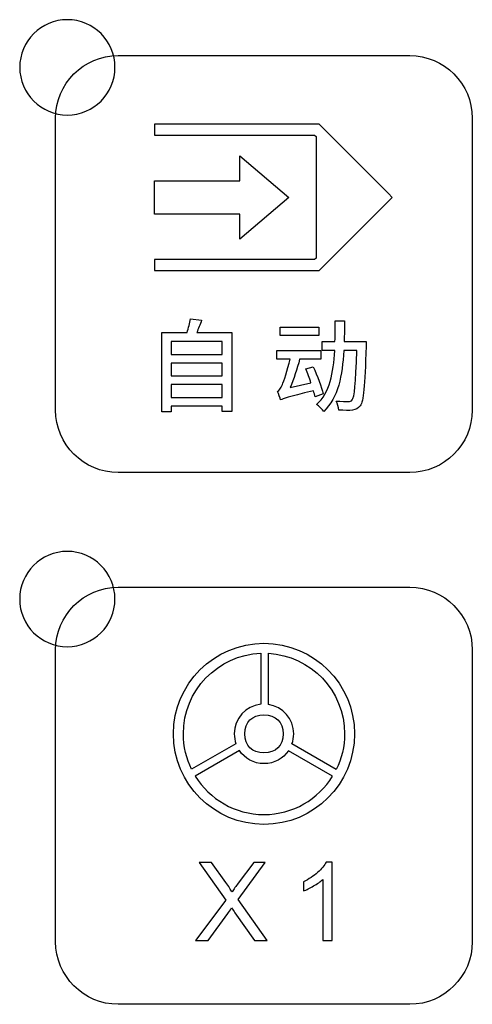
# Model space of a CAD drawing. Header units: millimetres. Extents: x 7320 to 8980, y -2461 to -1618.
# Tile 16 of 92: x 7451 to 7470, y -2179 to -2138. Entities that reach past the tile are written whole.
import ezdxf

# ---------------------------------------------------------------- set-up
doc = ezdxf.new("R2010")
doc.units = ezdxf.units.MM
doc.header["$LTSCALE"] = 3

msp = doc.modelspace()

# ---------------------------------------------------------------- linework, layer by layer
at = {"linetype": 'Continuous', "lineweight": 30}
for points, knots in [([(7453.44, -2138.15), (7454.545, -2138.15), (7455.44, -2139.045), (7455.44, -2140.15), (7455.44, -2140.15), (7455.44, -2141.254), (7454.545, -2142.15), (7453.44, -2142.15), (7453.44, -2142.15), (7452.336, -2142.15), (7451.44, -2141.254), (7451.44, -2140.15), (7451.44, -2140.15), (7451.44, -2139.045), (7452.336, -2138.15), (7453.44, -2138.15)], [0, 0, 0, 0, 0.2, 0.2, 0.2, 0.2, 0.4, 0.4, 0.4, 0.4, 0.6, 0.6, 0.6, 0.6, 1, 1, 1, 1]), ([(7455.57, -2157.155), (7455.57, -2157.155), (7467.82, -2157.155), (7467.82, -2157.155), (7467.82, -2157.155), (7469.264, -2157.155), (7470.445, -2155.974), (7470.445, -2154.53), (7470.445, -2154.53), (7470.445, -2154.53), (7470.445, -2142.28), (7470.445, -2142.28), (7470.445, -2142.28), (7470.445, -2140.836), (7469.264, -2139.655), (7467.82, -2139.655), (7467.82, -2139.655), (7467.82, -2139.655), (7455.57, -2139.655), (7455.57, -2139.655), (7455.57, -2139.655), (7454.126, -2139.655), (7452.945, -2140.836), (7452.945, -2142.28), (7452.945, -2142.28), (7452.945, -2142.28), (7452.945, -2154.53), (7452.945, -2154.53), (7452.945, -2154.53), (7452.945, -2155.974), (7454.126, -2157.155), (7455.57, -2157.155)], [0, 0, 0, 0, 0.111111, 0.111111, 0.111111, 0.111111, 0.222222, 0.222222, 0.222222, 0.222222, 0.333333, 0.333333, 0.333333, 0.333333, 0.444444, 0.444444, 0.444444, 0.444444, 0.555556, 0.555556, 0.555556, 0.555556, 0.666667, 0.666667, 0.666667, 0.666667, 0.777778, 0.777778, 0.777778, 0.777778, 1, 1, 1, 1]), ([(7457.106, -2142.539), (7457.106, -2142.539), (7463.92, -2142.539), (7463.92, -2142.539), (7463.92, -2142.539), (7463.92, -2142.539), (7464.016, -2142.539), (7464.016, -2142.539), (7464.016, -2142.539), (7464.016, -2142.539), (7464.083, -2142.606), (7464.083, -2142.606), (7464.083, -2142.606), (7464.083, -2142.606), (7466.922, -2145.445), (7466.922, -2145.445), (7466.922, -2145.445), (7466.922, -2145.445), (7467.084, -2145.608), (7467.084, -2145.608), (7467.084, -2145.608), (7467.084, -2145.608), (7466.922, -2145.77), (7466.922, -2145.77), (7466.922, -2145.77), (7466.922, -2145.77), (7464.083, -2148.61), (7464.083, -2148.61), (7464.083, -2148.61), (7464.083, -2148.61), (7464.016, -2148.677), (7464.016, -2148.677), (7464.016, -2148.677), (7464.016, -2148.677), (7463.92, -2148.677), (7463.92, -2148.677), (7463.92, -2148.677), (7463.92, -2148.677), (7457.106, -2148.677), (7457.106, -2148.677), (7457.106, -2148.677), (7457.106, -2148.677), (7457.106, -2148.447), (7457.106, -2148.447), (7457.106, -2148.447), (7457.106, -2148.447), (7457.106, -2148.217), (7457.106, -2148.217), (7457.106, -2148.217), (7457.106, -2148.217), (7457.11, -2148.217), (7457.11, -2148.217), (7457.11, -2148.217), (7457.11, -2148.217), (7463.825, -2148.217), (7463.825, -2148.217), (7463.825, -2148.217), (7463.825, -2148.217), (7463.885, -2148.157), (7463.885, -2148.157), (7463.885, -2148.157), (7463.885, -2148.157), (7463.885, -2143.058), (7463.885, -2143.058), (7463.885, -2143.058), (7463.885, -2143.058), (7463.825, -2142.998), (7463.825, -2142.998), (7463.825, -2142.998), (7463.825, -2142.998), (7457.194, -2142.998), (7457.194, -2142.998), (7457.194, -2142.998), (7457.194, -2142.998), (7457.106, -2142.998), (7457.106, -2142.998), (7457.106, -2142.998), (7457.106, -2142.998), (7457.106, -2142.769), (7457.106, -2142.769), (7457.106, -2142.769), (7457.106, -2142.769), (7457.106, -2142.539), (7457.106, -2142.539)], [0, 0, 0, 0, 0.045455, 0.045455, 0.045455, 0.045455, 0.090909, 0.090909, 0.090909, 0.090909, 0.136364, 0.136364, 0.136364, 0.136364, 0.181818, 0.181818, 0.181818, 0.181818, 0.227273, 0.227273, 0.227273, 0.227273, 0.272727, 0.272727, 0.272727, 0.272727, 0.318182, 0.318182, 0.318182, 0.318182, 0.363636, 0.363636, 0.363636, 0.363636, 0.409091, 0.409091, 0.409091, 0.409091, 0.454545, 0.454545, 0.454545, 0.454545, 0.5, 0.5, 0.5, 0.5, 0.545455, 0.545455, 0.545455, 0.545455, 0.590909, 0.590909, 0.590909, 0.590909, 0.636364, 0.636364, 0.636364, 0.636364, 0.681818, 0.681818, 0.681818, 0.681818, 0.727273, 0.727273, 0.727273, 0.727273, 0.772727, 0.772727, 0.772727, 0.772727, 0.818182, 0.818182, 0.818182, 0.818182, 0.863636, 0.863636, 0.863636, 0.863636, 0.909091, 0.909091, 0.909091, 0.909091, 1, 1, 1, 1]), ([(7460.68, -2144.907), (7460.68, -2144.907), (7457.106, -2144.907), (7457.106, -2144.907), (7457.106, -2144.907), (7457.106, -2144.907), (7457.106, -2146.309), (7457.106, -2146.309), (7457.106, -2146.309), (7457.106, -2146.309), (7460.68, -2146.309), (7460.68, -2146.309), (7460.68, -2146.309), (7460.68, -2146.309), (7460.68, -2147.36), (7460.68, -2147.36), (7460.68, -2147.36), (7460.68, -2147.36), (7462.747, -2145.608), (7462.747, -2145.608), (7462.747, -2145.608), (7462.747, -2145.608), (7460.68, -2143.856), (7460.68, -2143.856), (7460.68, -2143.856), (7460.68, -2143.856), (7460.68, -2144.907), (7460.68, -2144.907)], [0, 0, 0, 0, 0.125, 0.125, 0.125, 0.125, 0.25, 0.25, 0.25, 0.25, 0.375, 0.375, 0.375, 0.375, 0.5, 0.5, 0.5, 0.5, 0.625, 0.625, 0.625, 0.625, 0.75, 0.75, 0.75, 0.75, 1, 1, 1, 1]), ([(7458.872, -2151.274), (7458.944, -2151.122), (7459.012, -2150.94), (7459.079, -2150.762), (7459.079, -2150.762), (7459.079, -2150.762), (7458.61, -2150.707), (7458.61, -2150.707), (7458.61, -2150.707), (7458.58, -2150.872), (7458.529, -2151.092), (7458.47, -2151.274), (7458.47, -2151.274), (7458.47, -2151.274), (7457.403, -2151.274), (7457.403, -2151.274), (7457.403, -2151.274), (7457.403, -2151.274), (7457.403, -2154.602), (7457.403, -2154.602), (7457.403, -2154.602), (7457.403, -2154.602), (7457.797, -2154.602), (7457.797, -2154.602), (7457.797, -2154.602), (7457.797, -2154.602), (7457.797, -2154.373), (7457.797, -2154.373), (7457.797, -2154.373), (7457.797, -2154.373), (7459.939, -2154.373), (7459.939, -2154.373), (7459.939, -2154.373), (7459.939, -2154.373), (7459.939, -2154.585), (7459.939, -2154.585), (7459.939, -2154.585), (7459.939, -2154.585), (7460.354, -2154.585), (7460.354, -2154.585), (7460.354, -2154.585), (7460.354, -2154.585), (7460.354, -2151.274), (7460.354, -2151.274), (7460.354, -2151.274), (7460.354, -2151.274), (7458.872, -2151.274), (7458.872, -2151.274)], [0, 0, 0, 0, 0.076923, 0.076923, 0.076923, 0.076923, 0.153846, 0.153846, 0.153846, 0.153846, 0.230769, 0.230769, 0.230769, 0.230769, 0.307692, 0.307692, 0.307692, 0.307692, 0.384615, 0.384615, 0.384615, 0.384615, 0.461538, 0.461538, 0.461538, 0.461538, 0.538462, 0.538462, 0.538462, 0.538462, 0.615385, 0.615385, 0.615385, 0.615385, 0.692308, 0.692308, 0.692308, 0.692308, 0.769231, 0.769231, 0.769231, 0.769231, 0.846154, 0.846154, 0.846154, 0.846154, 1, 1, 1, 1]), ([(7465.065, -2151.655), (7465.073, -2151.372), (7465.077, -2151.084), (7465.077, -2150.787), (7465.077, -2150.787), (7465.077, -2150.787), (7464.688, -2150.787), (7464.688, -2150.787), (7464.688, -2150.787), (7464.688, -2151.084), (7464.688, -2151.372), (7464.679, -2151.655), (7464.679, -2151.655), (7464.679, -2151.655), (7464.137, -2151.655), (7464.137, -2151.655), (7464.137, -2151.655), (7464.137, -2151.655), (7464.137, -2152.032), (7464.137, -2152.032), (7464.137, -2152.032), (7464.137, -2152.032), (7464.667, -2152.032), (7464.667, -2152.032), (7464.667, -2152.032), (7464.616, -2152.972), (7464.459, -2153.793), (7463.909, -2154.301), (7463.909, -2154.301), (7464.011, -2154.36), (7464.146, -2154.496), (7464.205, -2154.593), (7464.205, -2154.593), (7464.815, -2154.009), (7464.993, -2153.078), (7465.048, -2152.032), (7465.048, -2152.032), (7465.048, -2152.032), (7465.594, -2152.032), (7465.594, -2152.032), (7465.594, -2152.032), (7465.551, -2153.446), (7465.501, -2153.984), (7465.399, -2154.106), (7465.399, -2154.106), (7465.357, -2154.161), (7465.314, -2154.174), (7465.238, -2154.17), (7465.238, -2154.17), (7465.149, -2154.17), (7464.95, -2154.17), (7464.726, -2154.153), (7464.726, -2154.153), (7464.789, -2154.263), (7464.836, -2154.424), (7464.844, -2154.534), (7464.844, -2154.534), (7465.065, -2154.547), (7465.289, -2154.551), (7465.42, -2154.534), (7465.42, -2154.534), (7465.56, -2154.513), (7465.653, -2154.47), (7465.742, -2154.348), (7465.742, -2154.348), (7465.886, -2154.161), (7465.932, -2153.56), (7465.983, -2151.846), (7465.983, -2151.846), (7465.983, -2151.791), (7465.987, -2151.655), (7465.987, -2151.655), (7465.987, -2151.655), (7465.987, -2151.655), (7465.065, -2151.655), (7465.065, -2151.655)], [0, 0, 0, 0, 0.05, 0.05, 0.05, 0.05, 0.1, 0.1, 0.1, 0.1, 0.15, 0.15, 0.15, 0.15, 0.2, 0.2, 0.2, 0.2, 0.25, 0.25, 0.25, 0.25, 0.3, 0.3, 0.3, 0.3, 0.35, 0.35, 0.35, 0.35, 0.4, 0.4, 0.4, 0.4, 0.45, 0.45, 0.45, 0.45, 0.5, 0.5, 0.5, 0.5, 0.55, 0.55, 0.55, 0.55, 0.6, 0.6, 0.6, 0.6, 0.65, 0.65, 0.65, 0.65, 0.7, 0.7, 0.7, 0.7, 0.75, 0.75, 0.75, 0.75, 0.8, 0.8, 0.8, 0.8, 0.85, 0.85, 0.85, 0.85, 0.9, 0.9, 0.9, 0.9, 1, 1, 1, 1]), ([(7464.006, -2151.05), (7464.006, -2151.05), (7462.376, -2151.05), (7462.376, -2151.05), (7462.376, -2151.05), (7462.376, -2151.05), (7462.376, -2151.397), (7462.376, -2151.397), (7462.376, -2151.397), (7462.376, -2151.397), (7464.006, -2151.397), (7464.006, -2151.397), (7464.006, -2151.397), (7464.006, -2151.397), (7464.006, -2151.05), (7464.006, -2151.05)], [0, 0, 0, 0, 0.2, 0.2, 0.2, 0.2, 0.4, 0.4, 0.4, 0.4, 0.6, 0.6, 0.6, 0.6, 1, 1, 1, 1]), ([(7459.939, -2151.651), (7459.939, -2151.651), (7459.939, -2152.193), (7459.939, -2152.193), (7459.939, -2152.193), (7459.939, -2152.193), (7457.797, -2152.193), (7457.797, -2152.193), (7457.797, -2152.193), (7457.797, -2152.193), (7457.797, -2151.651), (7457.797, -2151.651), (7457.797, -2151.651), (7457.797, -2151.651), (7459.939, -2151.651), (7459.939, -2151.651)], [0, 0, 0, 0, 0.2, 0.2, 0.2, 0.2, 0.4, 0.4, 0.4, 0.4, 0.6, 0.6, 0.6, 0.6, 1, 1, 1, 1]), ([(7464.184, -2153.857), (7464.112, -2153.569), (7463.934, -2153.082), (7463.769, -2152.718), (7463.769, -2152.718), (7463.769, -2152.718), (7463.452, -2152.802), (7463.452, -2152.802), (7463.452, -2152.802), (7463.528, -2152.98), (7463.604, -2153.192), (7463.672, -2153.391), (7463.672, -2153.391), (7463.672, -2153.391), (7462.796, -2153.59), (7462.796, -2153.59), (7462.796, -2153.59), (7462.944, -2153.23), (7463.096, -2152.802), (7463.193, -2152.392), (7463.193, -2152.392), (7463.193, -2152.392), (7464.082, -2152.392), (7464.082, -2152.392), (7464.082, -2152.392), (7464.082, -2152.392), (7464.082, -2152.036), (7464.082, -2152.036), (7464.082, -2152.036), (7464.082, -2152.036), (7462.233, -2152.036), (7462.233, -2152.036), (7462.233, -2152.036), (7462.233, -2152.036), (7462.233, -2152.392), (7462.233, -2152.392), (7462.233, -2152.392), (7462.233, -2152.392), (7462.791, -2152.392), (7462.791, -2152.392), (7462.791, -2152.392), (7462.69, -2152.866), (7462.52, -2153.332), (7462.47, -2153.463), (7462.47, -2153.463), (7462.402, -2153.615), (7462.338, -2153.725), (7462.271, -2153.751), (7462.271, -2153.751), (7462.309, -2153.844), (7462.372, -2154.03), (7462.393, -2154.106), (7462.393, -2154.106), (7462.393, -2154.102), (7462.393, -2154.098), (7462.398, -2154.094), (7462.398, -2154.094), (7462.398, -2154.094), (7462.398, -2154.106), (7462.398, -2154.106), (7462.398, -2154.106), (7462.508, -2154.047), (7462.669, -2153.988), (7463.778, -2153.721), (7463.778, -2153.721), (7463.803, -2153.814), (7463.828, -2153.899), (7463.845, -2153.971), (7463.845, -2153.971), (7463.845, -2153.971), (7464.184, -2153.857), (7464.184, -2153.857)], [0, 0, 0, 0, 0.052632, 0.052632, 0.052632, 0.052632, 0.105263, 0.105263, 0.105263, 0.105263, 0.157895, 0.157895, 0.157895, 0.157895, 0.210526, 0.210526, 0.210526, 0.210526, 0.263158, 0.263158, 0.263158, 0.263158, 0.315789, 0.315789, 0.315789, 0.315789, 0.368421, 0.368421, 0.368421, 0.368421, 0.421053, 0.421053, 0.421053, 0.421053, 0.473684, 0.473684, 0.473684, 0.473684, 0.526316, 0.526316, 0.526316, 0.526316, 0.578947, 0.578947, 0.578947, 0.578947, 0.631579, 0.631579, 0.631579, 0.631579, 0.684211, 0.684211, 0.684211, 0.684211, 0.736842, 0.736842, 0.736842, 0.736842, 0.789474, 0.789474, 0.789474, 0.789474, 0.842105, 0.842105, 0.842105, 0.842105, 0.894737, 0.894737, 0.894737, 0.894737, 1, 1, 1, 1]), ([(7459.939, -2152.557), (7459.939, -2152.557), (7459.939, -2153.099), (7459.939, -2153.099), (7459.939, -2153.099), (7459.939, -2153.099), (7457.797, -2153.099), (7457.797, -2153.099), (7457.797, -2153.099), (7457.797, -2153.099), (7457.797, -2152.557), (7457.797, -2152.557), (7457.797, -2152.557), (7457.797, -2152.557), (7459.939, -2152.557), (7459.939, -2152.557)], [0, 0, 0, 0, 0.2, 0.2, 0.2, 0.2, 0.4, 0.4, 0.4, 0.4, 0.6, 0.6, 0.6, 0.6, 1, 1, 1, 1]), ([(7457.797, -2154.009), (7457.797, -2154.009), (7457.797, -2153.463), (7457.797, -2153.463), (7457.797, -2153.463), (7457.797, -2153.463), (7459.939, -2153.463), (7459.939, -2153.463), (7459.939, -2153.463), (7459.939, -2153.463), (7459.939, -2154.009), (7459.939, -2154.009), (7459.939, -2154.009), (7459.939, -2154.009), (7457.797, -2154.009), (7457.797, -2154.009)], [0, 0, 0, 0, 0.2, 0.2, 0.2, 0.2, 0.4, 0.4, 0.4, 0.4, 0.6, 0.6, 0.6, 0.6, 1, 1, 1, 1]), ([(7453.437, -2160.463), (7454.541, -2160.463), (7455.437, -2161.359), (7455.437, -2162.463), (7455.437, -2162.463), (7455.437, -2163.567), (7454.541, -2164.463), (7453.437, -2164.463), (7453.437, -2164.463), (7452.333, -2164.463), (7451.437, -2163.567), (7451.437, -2162.463), (7451.437, -2162.463), (7451.437, -2161.359), (7452.333, -2160.463), (7453.437, -2160.463)], [0, 0, 0, 0, 0.2, 0.2, 0.2, 0.2, 0.4, 0.4, 0.4, 0.4, 0.6, 0.6, 0.6, 0.6, 1, 1, 1, 1]), ([(7455.572, -2179.468), (7455.572, -2179.468), (7467.822, -2179.468), (7467.822, -2179.468), (7467.822, -2179.468), (7469.266, -2179.468), (7470.447, -2178.287), (7470.447, -2176.843), (7470.447, -2176.843), (7470.447, -2176.843), (7470.447, -2164.593), (7470.447, -2164.593), (7470.447, -2164.593), (7470.447, -2163.149), (7469.266, -2161.968), (7467.822, -2161.968), (7467.822, -2161.968), (7467.822, -2161.968), (7455.572, -2161.968), (7455.572, -2161.968), (7455.572, -2161.968), (7454.129, -2161.968), (7452.947, -2163.149), (7452.947, -2164.593), (7452.947, -2164.593), (7452.947, -2164.593), (7452.947, -2176.843), (7452.947, -2176.843), (7452.947, -2176.843), (7452.947, -2178.287), (7454.129, -2179.468), (7455.572, -2179.468)], [0, 0, 0, 0, 0.111111, 0.111111, 0.111111, 0.111111, 0.222222, 0.222222, 0.222222, 0.222222, 0.333333, 0.333333, 0.333333, 0.333333, 0.444444, 0.444444, 0.444444, 0.444444, 0.555556, 0.555556, 0.555556, 0.555556, 0.666667, 0.666667, 0.666667, 0.666667, 0.777778, 0.777778, 0.777778, 0.777778, 1, 1, 1, 1]), ([(7461.697, -2171.921), (7463.797, -2171.921), (7465.499, -2170.219), (7465.499, -2168.119), (7465.499, -2168.119), (7465.499, -2166.02), (7463.797, -2164.318), (7461.697, -2164.318), (7461.697, -2164.318), (7459.598, -2164.318), (7457.896, -2166.02), (7457.896, -2168.119), (7457.896, -2168.119), (7457.896, -2170.219), (7459.598, -2171.921), (7461.697, -2171.921)], [0, 0, 0, 0, 0.2, 0.2, 0.2, 0.2, 0.4, 0.4, 0.4, 0.4, 0.6, 0.6, 0.6, 0.6, 1, 1, 1, 1]), ([(7461.56, -2166.878), (7461.56, -2166.878), (7461.56, -2164.737), (7461.56, -2164.737), (7461.56, -2164.737), (7459.754, -2164.809), (7458.312, -2166.295), (7458.312, -2168.119), (7458.312, -2168.119), (7458.312, -2168.653), (7458.436, -2169.158), (7458.656, -2169.607), (7458.656, -2169.607), (7458.656, -2169.607), (7460.519, -2168.533), (7460.519, -2168.533), (7460.519, -2168.533), (7460.474, -2168.404), (7460.449, -2168.264), (7460.449, -2168.119), (7460.449, -2168.119), (7460.449, -2167.476), (7460.935, -2166.946), (7461.56, -2166.878)], [0, 0, 0, 0, 0.142857, 0.142857, 0.142857, 0.142857, 0.285714, 0.285714, 0.285714, 0.285714, 0.428571, 0.428571, 0.428571, 0.428571, 0.571429, 0.571429, 0.571429, 0.571429, 0.714286, 0.714286, 0.714286, 0.714286, 1, 1, 1, 1]), ([(7461.885, -2164.739), (7461.885, -2164.739), (7461.885, -2166.885), (7461.885, -2166.885), (7461.885, -2166.885), (7462.486, -2166.975), (7462.946, -2167.493), (7462.946, -2168.119), (7462.946, -2168.119), (7462.946, -2168.266), (7462.921, -2168.407), (7462.874, -2168.538), (7462.874, -2168.538), (7462.874, -2168.538), (7464.736, -2169.612), (7464.736, -2169.612), (7464.736, -2169.612), (7464.958, -2169.162), (7465.083, -2168.655), (7465.083, -2168.119), (7465.083, -2168.119), (7465.083, -2166.312), (7463.667, -2164.837), (7461.885, -2164.739)], [0, 0, 0, 0, 0.142857, 0.142857, 0.142857, 0.142857, 0.285714, 0.285714, 0.285714, 0.285714, 0.428571, 0.428571, 0.428571, 0.428571, 0.571429, 0.571429, 0.571429, 0.571429, 0.714286, 0.714286, 0.714286, 0.714286, 1, 1, 1, 1]), ([(7461.697, -2168.921), (7462.195, -2168.921), (7462.499, -2168.617), (7462.499, -2168.119), (7462.499, -2168.119), (7462.499, -2167.621), (7462.195, -2167.318), (7461.697, -2167.318), (7461.697, -2167.318), (7461.2, -2167.318), (7460.896, -2167.621), (7460.896, -2168.119), (7460.896, -2168.119), (7460.896, -2168.617), (7461.2, -2168.921), (7461.697, -2168.921)], [0, 0, 0, 0, 0.2, 0.2, 0.2, 0.2, 0.4, 0.4, 0.4, 0.4, 0.6, 0.6, 0.6, 0.6, 1, 1, 1, 1]), ([(7461.697, -2169.368), (7462.124, -2169.368), (7462.501, -2169.154), (7462.726, -2168.828), (7462.726, -2168.828), (7462.726, -2168.828), (7464.579, -2169.896), (7464.579, -2169.896), (7464.579, -2169.896), (7463.983, -2170.861), (7462.915, -2171.504), (7461.697, -2171.504), (7461.697, -2171.504), (7460.478, -2171.504), (7459.409, -2170.859), (7458.813, -2169.892), (7458.813, -2169.892), (7458.813, -2169.892), (7460.666, -2168.823), (7460.666, -2168.823), (7460.666, -2168.823), (7460.891, -2169.152), (7461.269, -2169.368), (7461.697, -2169.368)], [0, 0, 0, 0, 0.142857, 0.142857, 0.142857, 0.142857, 0.285714, 0.285714, 0.285714, 0.285714, 0.428571, 0.428571, 0.428571, 0.428571, 0.571429, 0.571429, 0.571429, 0.571429, 0.714286, 0.714286, 0.714286, 0.714286, 1, 1, 1, 1]), ([(7458.827, -2176.795), (7458.827, -2176.795), (7460.096, -2175.091), (7460.096, -2175.091), (7460.096, -2175.091), (7460.096, -2175.091), (7458.978, -2173.511), (7458.978, -2173.511), (7458.978, -2173.511), (7458.978, -2173.511), (7459.496, -2173.511), (7459.496, -2173.511), (7459.496, -2173.511), (7459.496, -2173.511), (7460.094, -2174.351), (7460.094, -2174.351), (7460.094, -2174.351), (7460.219, -2174.526), (7460.305, -2174.659), (7460.355, -2174.751), (7460.355, -2174.751), (7460.429, -2174.636), (7460.516, -2174.514), (7460.616, -2174.385), (7460.616, -2174.385), (7460.616, -2174.385), (7461.272, -2173.511), (7461.272, -2173.511), (7461.272, -2173.511), (7461.272, -2173.511), (7461.748, -2173.511), (7461.748, -2173.511), (7461.748, -2173.511), (7461.748, -2173.511), (7460.608, -2175.072), (7460.608, -2175.072), (7460.608, -2175.072), (7460.608, -2175.072), (7461.836, -2176.795), (7461.836, -2176.795), (7461.836, -2176.795), (7461.836, -2176.795), (7461.302, -2176.795), (7461.302, -2176.795), (7461.302, -2176.795), (7461.302, -2176.795), (7460.474, -2175.624), (7460.474, -2175.624), (7460.474, -2175.624), (7460.426, -2175.557), (7460.381, -2175.491), (7460.339, -2175.425), (7460.339, -2175.425), (7460.266, -2175.535), (7460.214, -2175.613), (7460.182, -2175.656), (7460.182, -2175.656), (7460.182, -2175.656), (7459.349, -2176.795), (7459.349, -2176.795), (7459.349, -2176.795), (7459.349, -2176.795), (7458.827, -2176.795), (7458.827, -2176.795)], [0, 0, 0, 0, 0.058824, 0.058824, 0.058824, 0.058824, 0.117647, 0.117647, 0.117647, 0.117647, 0.176471, 0.176471, 0.176471, 0.176471, 0.235294, 0.235294, 0.235294, 0.235294, 0.294118, 0.294118, 0.294118, 0.294118, 0.352941, 0.352941, 0.352941, 0.352941, 0.411765, 0.411765, 0.411765, 0.411765, 0.470588, 0.470588, 0.470588, 0.470588, 0.529412, 0.529412, 0.529412, 0.529412, 0.588235, 0.588235, 0.588235, 0.588235, 0.647059, 0.647059, 0.647059, 0.647059, 0.705882, 0.705882, 0.705882, 0.705882, 0.764706, 0.764706, 0.764706, 0.764706, 0.823529, 0.823529, 0.823529, 0.823529, 0.882353, 0.882353, 0.882353, 0.882353, 1, 1, 1, 1]), ([(7464.568, -2176.795), (7464.568, -2176.795), (7464.164, -2176.795), (7464.164, -2176.795), (7464.164, -2176.795), (7464.164, -2176.795), (7464.164, -2174.225), (7464.164, -2174.225), (7464.164, -2174.225), (7464.067, -2174.318), (7463.94, -2174.411), (7463.782, -2174.503), (7463.782, -2174.503), (7463.625, -2174.596), (7463.483, -2174.665), (7463.357, -2174.711), (7463.357, -2174.711), (7463.357, -2174.711), (7463.357, -2174.322), (7463.357, -2174.322), (7463.357, -2174.322), (7463.583, -2174.216), (7463.78, -2174.088), (7463.949, -2173.936), (7463.949, -2173.936), (7464.118, -2173.786), (7464.238, -2173.64), (7464.308, -2173.498), (7464.308, -2173.498), (7464.308, -2173.498), (7464.568, -2173.498), (7464.568, -2173.498), (7464.568, -2173.498), (7464.568, -2173.498), (7464.568, -2176.795), (7464.568, -2176.795)], [0, 0, 0, 0, 0.1, 0.1, 0.1, 0.1, 0.2, 0.2, 0.2, 0.2, 0.3, 0.3, 0.3, 0.3, 0.4, 0.4, 0.4, 0.4, 0.5, 0.5, 0.5, 0.5, 0.6, 0.6, 0.6, 0.6, 0.7, 0.7, 0.7, 0.7, 0.8, 0.8, 0.8, 0.8, 1, 1, 1, 1])]:
    msp.add_open_spline(points, degree=3, knots=knots, dxfattribs=at)

doc.saveas('drawing.dxf')
